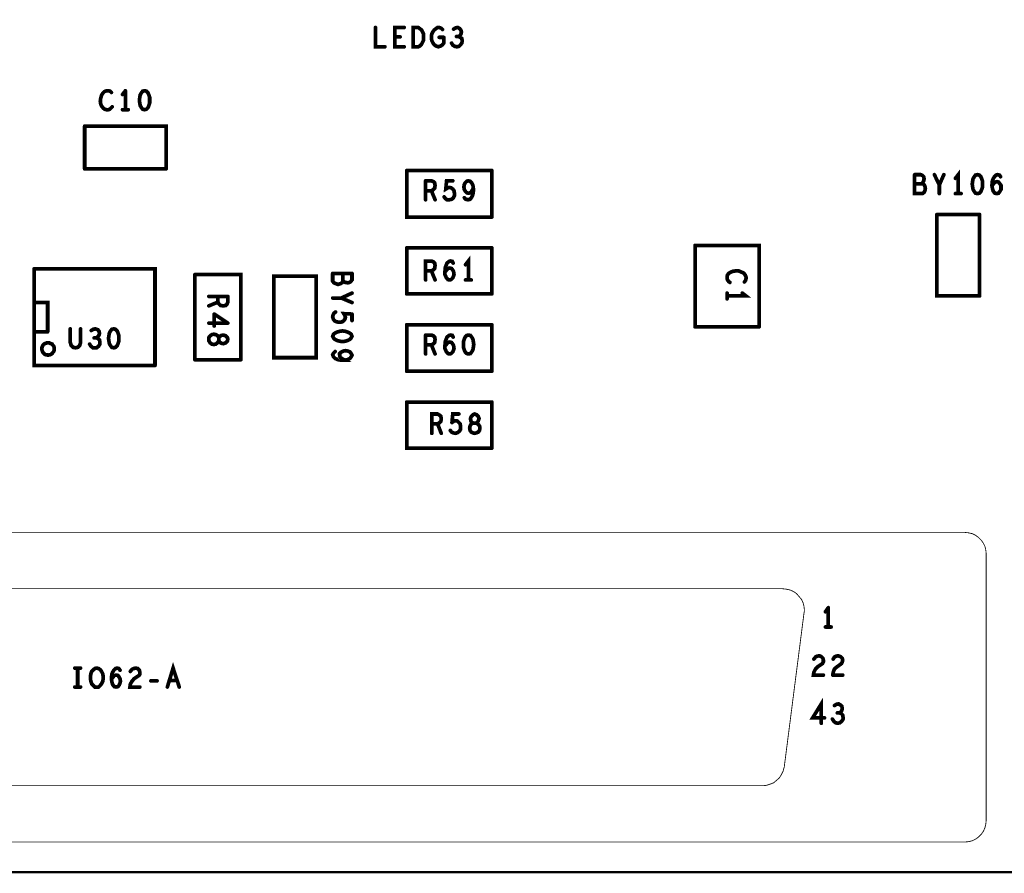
# Model space of a CAD drawing. Extents: x 23.5 to 56.6, y 21.5 to 42.6.
# Tile 4 of 38: x 28.9 to 31.3, y 30.2 to 32.3. Entities that reach past the tile are written whole.
import ezdxf

# ---------------------------------------------------------------- set-up
doc = ezdxf.new("R2010")
doc.units = 0
doc.layers.add('1', color=2, linetype='CONTINUOUS')

msp = doc.modelspace()

# ---------------------------------------------------------------- linework, layer by layer
at = {"layer": '1'}
for points, const_width in [([(51.994, 30.239), (26.584, 30.239), (26.584, 34.919)], 0.006), ([(29.802, 32.246), (29.779, 32.246), (29.779, 32.293)], 0.009), ([(29.849, 32.293), (29.826, 32.293), (29.826, 32.246), (29.849, 32.246)], 0.009), ([(29.896, 32.277), (29.893, 32.283), (29.891, 32.287), (29.887, 32.29), (29.883, 32.293), (29.871, 32.293), (29.871, 32.246), (29.883, 32.246), (29.887, 32.248), (29.891, 32.252), (29.893, 32.256), (29.896, 32.262), (29.896, 32.269), (29.896, 32.277)], 0.009), ([(29.932, 32.246), (29.926, 32.248), (29.922, 32.251), (29.919, 32.255), (29.916, 32.261), (29.915, 32.267), (29.915, 32.272), (29.916, 32.277), (29.919, 32.283), (29.922, 32.287), (29.926, 32.29), (29.93, 32.293), (29.934, 32.293), (29.939, 32.291), (29.942, 32.288)], 0.009), ([(29.981, 32.271), (29.984, 32.273), (29.987, 32.277), (29.988, 32.282), (29.987, 32.286), (29.984, 32.29), (29.979, 32.293), (29.974, 32.292), (29.969, 32.289)], 0.009), ([(29.839, 32.27), (29.826, 32.27)], 0.009), ([(29.945, 32.269), (29.945, 32.255), (29.942, 32.251), (29.938, 32.248), (29.932, 32.246)], 0.009), ([(29.945, 32.269), (29.934, 32.269)], 0.009), ([(29.964, 32.255), (29.967, 32.25), (29.972, 32.247), (29.977, 32.246), (29.982, 32.247), (29.986, 32.251), (29.989, 32.255), (29.99, 32.26), (29.989, 32.266), (29.985, 32.269), (29.981, 32.271), (29.976, 32.271)], 0.009), ([(29.117, 32.097), (29.113, 32.102), (29.111, 32.107), (29.11, 32.114), (29.111, 32.121), (29.113, 32.128), (29.116, 32.133), (29.12, 32.137)], 0.009), ([(29.137, 32.135), (29.134, 32.138), (29.13, 32.139), (29.125, 32.139), (29.12, 32.137)], 0.009), ([(29.164, 32.13), (29.171, 32.139)], 0.009), ([(29.171, 32.139), (29.171, 32.093)], 0.009), ([(29.207, 32.103), (29.21, 32.098), (29.213, 32.094), (29.218, 32.093), (29.222, 32.094), (29.226, 32.098), (29.228, 32.103), (29.23, 32.109), (29.23, 32.116), (29.23, 32.123), (29.228, 32.129), (29.226, 32.134), (29.222, 32.138), (29.218, 32.139), (29.213, 32.138), (29.21, 32.134), (29.207, 32.129), (29.206, 32.123), (29.205, 32.116), (29.206, 32.109), (29.207, 32.103)], 0.009), ([(29.117, 32.097), (29.121, 32.094), (29.125, 32.093), (29.129, 32.093), (29.133, 32.094), (29.136, 32.097), (29.139, 32.1)], 0.009), ([(29.178, 32.093), (29.164, 32.093)], 0.009), ([(29.072, 31.949), (29.072, 32.053)], 0.009), ([(29.27, 31.949), (29.27, 32.053), (29.072, 32.053)], 0.009), ([(29.072, 31.949), (29.27, 31.949)], 0.009), ([(30.062, 31.832), (29.855, 31.832), (29.855, 31.945)], 0.009), ([(30.062, 31.945), (29.855, 31.945)], 0.009), ([(30.062, 31.945), (30.062, 31.832)], 0.009), ([(31.09, 31.935), (31.09, 31.889), (31.109, 31.889)], 0.009), ([(31.09, 31.935), (31.105, 31.935)], 0.009), ([(31.109, 31.889), (31.113, 31.892), (31.115, 31.896), (31.116, 31.902), (31.115, 31.907), (31.112, 31.912), (31.108, 31.913), (31.11, 31.916), (31.112, 31.92), (31.113, 31.925), (31.112, 31.93), (31.109, 31.933), (31.105, 31.935)], 0.009), ([(31.138, 31.935), (31.15, 31.91), (31.15, 31.889)], 0.009), ([(31.15, 31.91), (31.161, 31.935)], 0.009), ([(31.189, 31.926), (31.196, 31.935), (31.196, 31.889)], 0.009), ([(31.243, 31.935), (31.238, 31.934), (31.235, 31.93), (31.232, 31.925), (31.231, 31.919), (31.23, 31.912), (31.231, 31.905), (31.232, 31.899), (31.235, 31.894), (31.238, 31.89), (31.243, 31.889), (31.247, 31.89), (31.251, 31.894), (31.253, 31.899), (31.255, 31.905), (31.255, 31.912), (31.255, 31.919), (31.253, 31.925), (31.251, 31.93), (31.247, 31.934), (31.243, 31.935)], 0.009), ([(31.281, 31.925), (31.284, 31.93), (31.288, 31.934), (31.292, 31.935), (31.296, 31.934), (31.299, 31.93)], 0.009), ([(29.901, 31.92), (29.901, 31.874)], 0.009), ([(29.924, 31.909), (29.923, 31.915), (29.92, 31.918), (29.915, 31.92), (29.901, 31.92)], 0.009), ([(29.924, 31.909), (29.923, 31.902), (29.919, 31.898), (29.915, 31.896)], 0.009), ([(29.946, 31.881), (29.949, 31.877), (29.953, 31.874), (29.959, 31.874), (29.964, 31.875), (29.968, 31.878), (29.971, 31.884), (29.971, 31.89), (29.97, 31.896), (29.967, 31.9), (29.963, 31.903), (29.959, 31.904), (29.955, 31.903), (29.95, 31.9), (29.952, 31.92), (29.967, 31.92)], 0.009), ([(29.995, 31.911), (29.994, 31.905), (29.995, 31.899), (29.998, 31.894), (30.001, 31.891)], 0.009), ([(29.995, 31.911), (29.997, 31.915)], 0.009), ([(29.997, 31.915), (30.001, 31.919), (30.005, 31.92), (30.009, 31.919), (30.013, 31.915), (30.016, 31.909), (30.017, 31.902), (30.013, 31.895), (30.01, 31.891), (30.005, 31.89), (30.001, 31.891)], 0.009), ([(31.108, 31.913), (31.09, 31.913)], 0.009), ([(31.281, 31.925), (31.279, 31.92), (31.278, 31.91), (31.279, 31.902), (31.281, 31.895), (31.285, 31.89), (31.29, 31.889), (31.294, 31.89), (31.297, 31.894), (31.3, 31.899), (31.3, 31.903), (31.3, 31.909), (31.297, 31.913), (31.294, 31.917), (31.29, 31.918), (31.286, 31.917), (31.282, 31.913), (31.278, 31.908)], 0.009), ([(29.901, 31.896), (29.915, 31.896), (29.924, 31.874)], 0.009), ([(30.016, 31.887), (30.013, 31.88), (30.009, 31.875), (30.004, 31.874)], 0.009), ([(30.016, 31.887), (30.017, 31.894), (30.017, 31.902)], 0.009), ([(31.203, 31.889), (31.189, 31.889)], 0.009), ([(29.995, 31.879), (29.999, 31.875), (30.004, 31.874)], 0.009), ([(31.144, 31.838), (31.144, 31.64), (31.248, 31.64)], 0.009), ([(31.248, 31.838), (31.144, 31.838)], 0.009), ([(31.248, 31.838), (31.248, 31.64)], 0.009), ([(29.855, 31.645), (29.855, 31.757)], 0.009), ([(30.062, 31.757), (29.855, 31.757)], 0.009), ([(30.062, 31.645), (30.062, 31.757)], 0.009), ([(30.556, 31.565), (30.556, 31.763)], 0.009), ([(30.712, 31.565), (30.712, 31.763), (30.556, 31.763)], 0.009), ([(29.915, 31.701), (29.919, 31.703), (29.923, 31.707), (29.924, 31.714), (29.923, 31.72), (29.92, 31.723), (29.915, 31.725), (29.901, 31.725), (29.901, 31.679)], 0.009), ([(29.959, 31.679), (29.955, 31.68), (29.951, 31.685), (29.948, 31.692), (29.948, 31.7), (29.949, 31.71), (29.951, 31.715), (29.953, 31.72), (29.958, 31.724), (29.962, 31.725), (29.966, 31.724), (29.968, 31.72)], 0.009), ([(29.998, 31.716), (30.005, 31.725), (30.005, 31.679)], 0.009), ([(28.949, 31.706), (28.949, 31.471), (29.243, 31.471)], 0.009), ([(29.243, 31.471), (29.243, 31.706), (28.949, 31.706)], 0.009), ([(29.675, 31.695), (29.675, 31.676), (29.678, 31.672), (29.683, 31.67), (29.688, 31.668), (29.694, 31.67), (29.699, 31.673), (29.7, 31.677)], 0.009), ([(29.722, 31.695), (29.675, 31.695)], 0.009), ([(29.7, 31.695), (29.7, 31.677), (29.702, 31.675), (29.706, 31.673), (29.712, 31.672), (29.716, 31.673), (29.719, 31.675), (29.722, 31.679), (29.722, 31.695)], 0.009), ([(29.924, 31.679), (29.915, 31.701), (29.901, 31.701)], 0.009), ([(29.964, 31.707), (29.96, 31.708), (29.955, 31.707), (29.952, 31.703), (29.948, 31.698)], 0.009), ([(29.964, 31.707), (29.967, 31.703), (29.969, 31.699), (29.97, 31.693), (29.969, 31.689), (29.967, 31.684), (29.963, 31.68), (29.959, 31.679)], 0.009), ([(30.638, 31.695), (30.635, 31.691), (30.634, 31.687), (30.634, 31.683), (30.635, 31.679), (30.638, 31.675), (30.641, 31.673)], 0.009), ([(30.638, 31.695), (30.643, 31.698), (30.648, 31.7), (30.655, 31.701), (30.662, 31.701), (30.669, 31.698), (30.674, 31.696), (30.678, 31.691), (30.68, 31.686), (30.68, 31.682), (30.679, 31.678), (30.676, 31.674)], 0.009), ([(29.34, 31.692), (29.34, 31.485)], 0.009), ([(29.452, 31.485), (29.452, 31.692), (29.34, 31.692)], 0.009), ([(29.635, 31.49), (29.635, 31.688), (29.532, 31.688), (29.532, 31.49), (29.635, 31.49)], 0.009), ([(30.012, 31.679), (29.998, 31.679)], 0.009), ([(29.722, 31.647), (29.696, 31.635), (29.675, 31.635)], 0.009), ([(29.855, 31.645), (30.062, 31.645)], 0.009), ([(30.671, 31.647), (30.68, 31.64), (30.634, 31.64)], 0.009), ([(30.634, 31.633), (30.634, 31.647)], 0.009), ([(28.982, 31.553), (28.982, 31.624), (28.95, 31.624)], 0.009), ([(29.374, 31.616), (29.396, 31.625), (29.396, 31.639)], 0.009), ([(29.42, 31.639), (29.374, 31.639)], 0.009), ([(29.396, 31.625), (29.398, 31.621)], 0.009), ([(29.398, 31.621), (29.402, 31.617), (29.409, 31.616), (29.415, 31.617), (29.418, 31.62), (29.42, 31.625), (29.42, 31.639)], 0.009), ([(29.696, 31.635), (29.722, 31.624)], 0.009), ([(29.682, 31.601), (29.678, 31.598), (29.676, 31.594), (29.675, 31.589), (29.677, 31.583), (29.68, 31.579), (29.685, 31.577), (29.692, 31.576), (29.698, 31.577), (29.702, 31.58)], 0.009), ([(29.722, 31.596), (29.702, 31.597), (29.705, 31.592), (29.706, 31.588), (29.705, 31.584), (29.702, 31.58)], 0.009), ([(29.374, 31.574), (29.42, 31.574)], 0.009), ([(29.387, 31.567), (29.387, 31.596)], 0.009), ([(29.387, 31.596), (29.42, 31.574)], 0.009), ([(29.722, 31.58), (29.722, 31.596)], 0.009), ([(28.982, 31.553), (28.95, 31.553)], 0.009), ([(29.062, 31.527), (29.06, 31.52), (29.055, 31.515), (29.05, 31.514), (29.044, 31.515), (29.039, 31.52), (29.037, 31.527), (29.037, 31.56)], 0.009), ([(29.062, 31.56), (29.062, 31.527)], 0.009), ([(29.088, 31.556), (29.093, 31.559), (29.098, 31.56)], 0.009), ([(29.098, 31.56), (29.104, 31.558), (29.107, 31.554), (29.108, 31.549), (29.107, 31.545), (29.104, 31.541), (29.1, 31.538), (29.095, 31.538)], 0.009), ([(29.132, 31.524), (29.131, 31.53), (29.13, 31.537), (29.131, 31.544), (29.132, 31.55), (29.135, 31.555), (29.138, 31.559), (29.143, 31.56), (29.147, 31.559), (29.151, 31.555), (29.153, 31.55), (29.155, 31.544), (29.155, 31.537), (29.155, 31.53), (29.153, 31.524), (29.151, 31.519), (29.147, 31.515), (29.143, 31.514), (29.138, 31.515), (29.135, 31.519), (29.132, 31.524)], 0.009), ([(29.699, 31.555), (29.692, 31.554), (29.685, 31.552), (29.681, 31.55), (29.677, 31.547), (29.675, 31.542), (29.677, 31.538), (29.681, 31.534), (29.685, 31.532), (29.692, 31.53), (29.699, 31.529), (29.706, 31.53)], 0.009), ([(29.712, 31.552), (29.706, 31.554), (29.699, 31.555)], 0.009), ([(29.712, 31.552), (29.716, 31.55), (29.72, 31.547), (29.722, 31.542), (29.72, 31.538), (29.716, 31.534), (29.712, 31.532), (29.706, 31.53)], 0.009), ([(29.855, 31.457), (29.855, 31.57)], 0.009), ([(30.062, 31.57), (29.855, 31.57)], 0.009), ([(30.062, 31.457), (30.062, 31.57)], 0.009), ([(30.556, 31.565), (30.712, 31.565)], 0.009), ([(28.998, 31.511), (28.998, 31.514), (28.997, 31.517), (28.996, 31.519), (28.994, 31.521), (28.993, 31.523), (28.99, 31.524), (28.988, 31.525), (28.986, 31.526), (28.983, 31.526), (28.98, 31.526), (28.978, 31.525), (28.975, 31.524), (28.973, 31.523), (28.971, 31.521), (28.97, 31.519), (28.969, 31.517), (28.968, 31.514), (28.968, 31.511), (28.968, 31.509), (28.969, 31.506), (28.97, 31.504), (28.971, 31.502), (28.973, 31.5), (28.975, 31.498), (28.978, 31.497), (28.98, 31.497), (28.983, 31.496), (28.986, 31.497), (28.988, 31.497), (28.99, 31.498), (28.993, 31.5), (28.994, 31.502), (28.996, 31.504), (28.997, 31.506), (28.998, 31.509), (28.998, 31.511)], 0.009), ([(29.1, 31.538), (29.104, 31.537), (29.108, 31.533), (29.109, 31.528), (29.109, 31.523), (29.106, 31.518), (29.101, 31.514)], 0.009), ([(29.396, 31.527), (29.391, 31.523), (29.386, 31.522), (29.381, 31.523), (29.377, 31.526), (29.374, 31.531), (29.374, 31.535), (29.374, 31.539), (29.377, 31.543), (29.381, 31.546), (29.386, 31.547), (29.391, 31.546), (29.396, 31.543), (29.398, 31.538), (29.398, 31.532), (29.396, 31.527)], 0.009), ([(29.398, 31.532), (29.4, 31.528), (29.404, 31.525), (29.409, 31.524), (29.415, 31.526), (29.419, 31.53), (29.42, 31.535), (29.419, 31.539), (29.415, 31.543), (29.409, 31.545)], 0.009), ([(29.398, 31.532), (29.398, 31.538), (29.4, 31.541)], 0.009), ([(29.409, 31.545), (29.404, 31.544), (29.4, 31.541)], 0.009), ([(29.901, 31.499), (29.901, 31.545)], 0.009), ([(29.901, 31.545), (29.915, 31.545), (29.92, 31.543), (29.923, 31.54), (29.924, 31.534), (29.923, 31.527), (29.919, 31.523), (29.915, 31.521), (29.924, 31.499)], 0.009), ([(29.948, 31.52), (29.949, 31.53), (29.951, 31.535), (29.953, 31.54), (29.958, 31.544), (29.962, 31.545), (29.966, 31.544), (29.968, 31.54)], 0.009), ([(29.964, 31.527), (29.96, 31.528), (29.955, 31.527), (29.952, 31.523), (29.948, 31.518)], 0.009), ([(29.959, 31.499), (29.963, 31.5), (29.967, 31.504), (29.969, 31.509), (29.97, 31.513), (29.969, 31.519), (29.967, 31.523), (29.964, 31.527)], 0.009), ([(29.993, 31.522), (29.993, 31.529), (29.995, 31.535), (29.997, 31.54)], 0.009), ([(29.997, 31.54), (30.001, 31.544), (30.005, 31.545), (30.01, 31.544), (30.013, 31.54), (30.016, 31.535), (30.017, 31.529), (30.018, 31.522), (30.017, 31.515), (30.016, 31.509), (30.013, 31.504), (30.01, 31.5), (30.005, 31.499), (30.001, 31.5)], 0.009), ([(29.101, 31.514), (29.097, 31.514), (29.092, 31.514), (29.087, 31.518), (29.084, 31.523)], 0.009), ([(29.695, 31.503), (29.692, 31.5), (29.692, 31.496), (29.693, 31.491), (29.697, 31.488), (29.704, 31.484), (29.695, 31.484), (29.688, 31.485), (29.681, 31.488), (29.677, 31.492), (29.675, 31.497), (29.677, 31.501), (29.681, 31.505)], 0.009), ([(29.706, 31.507), (29.701, 31.506), (29.695, 31.503)], 0.009), ([(29.706, 31.507), (29.712, 31.506), (29.717, 31.504), (29.72, 31.5)], 0.009), ([(29.915, 31.521), (29.901, 31.521)], 0.009), ([(29.948, 31.52), (29.948, 31.512), (29.951, 31.505), (29.955, 31.5)], 0.009), ([(29.993, 31.522), (29.993, 31.515), (29.995, 31.509), (29.997, 31.504)], 0.009), ([(29.997, 31.504), (30.001, 31.5)], 0.009), ([(29.34, 31.485), (29.452, 31.485)], 0.009), ([(29.704, 31.484), (29.711, 31.485), (29.717, 31.488), (29.72, 31.492), (29.722, 31.496), (29.72, 31.5)], 0.009), ([(29.959, 31.499), (29.955, 31.5)], 0.009), ([(29.855, 31.457), (30.062, 31.457)], 0.009), ([(29.855, 31.382), (29.855, 31.27), (30.062, 31.27)], 0.009), ([(30.062, 31.382), (29.855, 31.382)], 0.009), ([(30.062, 31.382), (30.062, 31.27)], 0.009), ([(29.93, 31.329), (29.934, 31.331), (29.938, 31.335), (29.939, 31.341), (29.938, 31.347), (29.935, 31.35), (29.93, 31.353), (29.916, 31.353), (29.916, 31.306)], 0.009), ([(29.965, 31.332), (29.967, 31.353), (29.982, 31.353)], 0.009), ([(29.978, 31.336), (29.974, 31.336), (29.97, 31.336), (29.965, 31.332)], 0.009), ([(29.978, 31.336), (29.982, 31.332), (29.985, 31.329), (29.986, 31.322), (29.986, 31.316), (29.983, 31.311)], 0.009), ([(30.01, 31.342), (30.012, 31.347), (30.016, 31.351), (30.02, 31.353)], 0.009), ([(30.01, 31.342), (30.011, 31.336), (30.014, 31.332)], 0.009), ([(30.014, 31.332), (30.017, 31.331), (30.023, 31.331), (30.026, 31.332), (30.029, 31.336), (30.031, 31.342), (30.029, 31.347), (30.025, 31.351), (30.02, 31.353)], 0.009), ([(29.939, 31.306), (29.93, 31.329), (29.916, 31.329)], 0.009), ([(29.983, 31.311), (29.979, 31.308), (29.974, 31.306), (29.968, 31.307), (29.964, 31.309), (29.961, 31.313)], 0.009), ([(30.012, 31.329), (30.009, 31.324), (30.008, 31.319), (30.009, 31.313), (30.012, 31.309), (30.016, 31.307), (30.02, 31.306), (30.024, 31.307), (30.029, 31.309), (30.032, 31.313), (30.033, 31.319), (30.032, 31.324), (30.028, 31.329), (30.023, 31.331), (30.017, 31.331), (30.012, 31.329)], 0.009), ([(27.196, 30.312), (31.212, 30.312), (31.221, 30.313), (31.23, 30.315), (31.238, 30.319), (31.245, 30.324), (31.252, 30.331), (31.257, 30.338), (31.261, 30.347), (31.263, 30.356), (31.264, 30.365), (31.264, 31.013), (31.263, 31.022), (31.261, 31.031), (31.257, 31.039), (31.252, 31.046), (31.245, 31.053), (31.238, 31.058), (31.23, 31.062), (31.221, 31.064), (31.212, 31.065), (27.196, 31.065)], 0.002), ([(27.641, 30.928), (30.769, 30.928), (30.778, 30.927), (30.787, 30.925), (30.796, 30.921), (30.803, 30.916), (30.809, 30.909), (30.815, 30.902), (30.819, 30.893), (30.821, 30.885), (30.822, 30.875), (30.821, 30.869), (30.773, 30.495)], 0.002), ([(30.873, 30.872), (30.88, 30.882)], 0.009), ([(30.88, 30.882), (30.88, 30.835)], 0.009), ([(30.887, 30.835), (30.873, 30.835)], 0.009), ([(30.858, 30.765), (30.863, 30.763), (30.867, 30.759), (30.868, 30.755), (30.868, 30.75), (30.866, 30.746), (30.854, 30.738), (30.849, 30.733), (30.845, 30.725), (30.844, 30.718), (30.868, 30.718)], 0.009), ([(30.858, 30.765), (30.853, 30.764), (30.849, 30.762), (30.845, 30.757)], 0.009), ([(30.891, 30.718), (30.892, 30.725), (30.895, 30.733), (30.901, 30.738), (30.912, 30.746), (30.914, 30.75), (30.915, 30.755), (30.914, 30.759), (30.91, 30.763), (30.904, 30.765), (30.899, 30.764), (30.895, 30.762), (30.892, 30.757)], 0.009), ([(29.048, 30.735), (29.062, 30.735)], 0.009), ([(29.055, 30.735), (29.055, 30.689)], 0.009), ([(29.087, 30.703), (29.086, 30.709), (29.086, 30.715), (29.087, 30.721), (29.089, 30.727), (29.093, 30.731), (29.097, 30.734), (29.101, 30.735), (29.106, 30.734), (29.11, 30.731), (29.113, 30.727), (29.116, 30.721), (29.117, 30.715), (29.117, 30.709), (29.116, 30.703), (29.113, 30.697), (29.11, 30.693), (29.106, 30.689), (29.101, 30.689), (29.097, 30.689), (29.093, 30.693), (29.089, 30.697), (29.087, 30.703)], 0.009), ([(29.137, 30.708), (29.141, 30.713), (29.144, 30.717), (29.149, 30.718), (29.153, 30.717), (29.156, 30.713), (29.158, 30.709), (29.159, 30.703), (29.158, 30.699), (29.156, 30.694), (29.153, 30.69), (29.148, 30.689), (29.144, 30.69), (29.14, 30.695), (29.138, 30.702), (29.137, 30.71), (29.138, 30.72), (29.14, 30.725), (29.143, 30.73), (29.147, 30.734), (29.151, 30.735), (29.155, 30.734), (29.158, 30.73)], 0.009), ([(29.183, 30.727), (29.187, 30.732), (29.191, 30.734), (29.196, 30.735), (29.201, 30.734), (29.205, 30.73), (29.206, 30.725), (29.206, 30.72), (29.204, 30.717), (29.192, 30.709), (29.187, 30.703), (29.183, 30.696), (29.182, 30.689), (29.206, 30.689)], 0.009), ([(29.273, 30.689), (29.287, 30.735), (29.302, 30.689)], 0.009), ([(30.891, 30.718), (30.915, 30.718)], 0.009), ([(29.062, 30.689), (29.048, 30.689)], 0.009), ([(29.233, 30.704), (29.248, 30.704)], 0.009), ([(29.297, 30.705), (29.278, 30.705)], 0.009), ([(30.871, 30.614), (30.842, 30.614), (30.863, 30.648), (30.863, 30.601)], 0.009), ([(30.905, 30.648), (30.9, 30.647), (30.895, 30.644)], 0.009), ([(30.905, 30.648), (30.91, 30.645), (30.913, 30.642), (30.914, 30.637), (30.913, 30.632), (30.91, 30.628), (30.907, 30.626), (30.902, 30.626)], 0.009), ([(30.907, 30.626), (30.911, 30.625), (30.915, 30.621), (30.916, 30.615), (30.916, 30.611), (30.913, 30.606), (30.908, 30.602), (30.903, 30.601), (30.898, 30.602), (30.894, 30.605), (30.89, 30.611)], 0.009), ([(30.721, 30.449), (30.73, 30.45), (30.739, 30.453), (30.747, 30.456), (30.754, 30.462), (30.761, 30.468), (30.766, 30.476), (30.77, 30.484), (30.773, 30.495)], 0.002), ([(30.721, 30.449), (27.69, 30.449)], 0.002)]:
    msp.add_lwpolyline(points, dxfattribs=dict(at, const_width=const_width))
for points, const_width in [([(29.78125, 32.293, 1), (29.77675, 32.293, 1)], 0.0045), ([(29.85125, 32.293, 1), (29.84675, 32.293, 1)], 0.0045), ([(29.82825, 32.27, 1), (29.82375, 32.27, 1)], 0.0045), ([(29.84125, 32.27, 1), (29.83675, 32.27, 1)], 0.0045), ([(29.89825, 32.277, 1), (29.89375, 32.277, 1)], 0.0045), ([(29.89825, 32.277, 1), (29.89375, 32.277, 1)], 0.0045), ([(29.93625, 32.269, 1), (29.93175, 32.269, 1)], 0.0045), ([(29.94425, 32.288, 1), (29.93975, 32.288, 1)], 0.0045), ([(29.94725, 32.269, 1), (29.94275, 32.269, 1)], 0.0045), ([(29.94725, 32.269, 1), (29.94275, 32.269, 1)], 0.0045), ([(29.97125, 32.289, 1), (29.96675, 32.289, 1)], 0.0045), ([(29.97825, 32.271, 1), (29.97375, 32.271, 1)], 0.0045), ([(29.98325, 32.271, 1), (29.97875, 32.271, 1)], 0.0045), ([(29.80425, 32.246, 1), (29.79975, 32.246, 1)], 0.0045), ([(29.85125, 32.246, 1), (29.84675, 32.246, 1)], 0.0045), ([(29.93425, 32.246, 1), (29.92975, 32.246, 1)], 0.0045), ([(29.93425, 32.246, 1), (29.92975, 32.246, 1)], 0.0045), ([(29.96625, 32.255, 1), (29.96175, 32.255, 1)], 0.0045), ([(29.12225, 32.137, 1), (29.11775, 32.137, 1)], 0.0045), ([(29.12225, 32.137, 1), (29.11775, 32.137, 1)], 0.0045), ([(29.13925, 32.135, 1), (29.13475, 32.135, 1)], 0.0045), ([(29.16625, 32.13, 1), (29.16175, 32.13, 1)], 0.0045), ([(29.17325, 32.139, 1), (29.16875, 32.139, 1)], 0.0045), ([(29.17325, 32.139, 1), (29.16875, 32.139, 1)], 0.0045), ([(29.14125, 32.1, 1), (29.13675, 32.1, 1)], 0.0045), ([(29.20925, 32.103, 1), (29.20475, 32.103, 1)], 0.0045), ([(29.20925, 32.103, 1), (29.20475, 32.103, 1)], 0.0045), ([(29.11925, 32.097, 1), (29.11475, 32.097, 1)], 0.0045), ([(29.11925, 32.097, 1), (29.11475, 32.097, 1)], 0.0045), ([(29.16625, 32.093, 1), (29.16175, 32.093, 1)], 0.0045), ([(29.17325, 32.093, 1), (29.16875, 32.093, 1)], 0.0045), ([(29.18025, 32.093, 1), (29.17575, 32.093, 1)], 0.0045), ([(29.07425, 32.053, 1), (29.06975, 32.053, 1)], 0.0045), ([(29.07425, 32.053, 1), (29.06975, 32.053, 1)], 0.0045), ([(29.07425, 31.949, 1), (29.06975, 31.949, 1)], 0.0045), ([(29.07425, 31.949, 1), (29.06975, 31.949, 1)], 0.0045), ([(29.27225, 31.949, 1), (29.26775, 31.949, 1)], 0.0045), ([(29.27225, 31.949, 1), (29.26775, 31.949, 1)], 0.0045), ([(29.85725, 31.945, 1), (29.85275, 31.945, 1)], 0.0045), ([(29.85725, 31.945, 1), (29.85275, 31.945, 1)], 0.0045), ([(30.06425, 31.945, 1), (30.05975, 31.945, 1)], 0.0045), ([(30.06425, 31.945, 1), (30.05975, 31.945, 1)], 0.0045), ([(31.09225, 31.935, 1), (31.08775, 31.935, 1)], 0.0045), ([(31.09225, 31.935, 1), (31.08775, 31.935, 1)], 0.0045), ([(31.10725, 31.935, 1), (31.10275, 31.935, 1)], 0.0045), ([(31.10725, 31.935, 1), (31.10275, 31.935, 1)], 0.0045), ([(31.14025, 31.935, 1), (31.13575, 31.935, 1)], 0.0045), ([(31.16325, 31.935, 1), (31.15875, 31.935, 1)], 0.0045), ([(31.24525, 31.935, 1), (31.24075, 31.935, 1)], 0.0045), ([(31.24525, 31.935, 1), (31.24075, 31.935, 1)], 0.0045), ([(29.90325, 31.92, 1), (29.89875, 31.92, 1)], 0.0045), ([(29.90325, 31.92, 1), (29.89875, 31.92, 1)], 0.0045), ([(29.92625, 31.909, 1), (29.92175, 31.909, 1)], 0.0045), ([(29.92625, 31.909, 1), (29.92175, 31.909, 1)], 0.0045), ([(29.96925, 31.92, 1), (29.96475, 31.92, 1)], 0.0045), ([(29.99725, 31.911, 1), (29.99275, 31.911, 1)], 0.0045), ([(29.99725, 31.911, 1), (29.99275, 31.911, 1)], 0.0045), ([(29.99925, 31.915, 1), (29.99475, 31.915, 1)], 0.0045), ([(29.99925, 31.915, 1), (29.99475, 31.915, 1)], 0.0045), ([(31.09225, 31.913, 1), (31.08775, 31.913, 1)], 0.0045), ([(31.11025, 31.913, 1), (31.10575, 31.913, 1)], 0.0045), ([(31.15225, 31.91, 1), (31.14775, 31.91, 1)], 0.0045), ([(31.19125, 31.926, 1), (31.18675, 31.926, 1)], 0.0045), ([(31.28025, 31.908, 1), (31.27575, 31.908, 1)], 0.0045), ([(31.28325, 31.925, 1), (31.27875, 31.925, 1)], 0.0045), ([(31.28325, 31.925, 1), (31.27875, 31.925, 1)], 0.0045), ([(31.30125, 31.93, 1), (31.29675, 31.93, 1)], 0.0045), ([(29.90325, 31.896, 1), (29.89875, 31.896, 1)], 0.0045), ([(29.91725, 31.896, 1), (29.91275, 31.896, 1)], 0.0045), ([(30.00325, 31.891, 1), (29.99875, 31.891, 1)], 0.0045), ([(30.00325, 31.891, 1), (29.99875, 31.891, 1)], 0.0045), ([(30.01825, 31.887, 1), (30.01375, 31.887, 1)], 0.0045), ([(30.01825, 31.887, 1), (30.01375, 31.887, 1)], 0.0045), ([(30.01925, 31.902, 1), (30.01475, 31.902, 1)], 0.0045), ([(31.11125, 31.889, 1), (31.10675, 31.889, 1)], 0.0045), ([(31.11125, 31.889, 1), (31.10675, 31.889, 1)], 0.0045), ([(31.15225, 31.889, 1), (31.14775, 31.889, 1)], 0.0045), ([(31.19125, 31.889, 1), (31.18675, 31.889, 1)], 0.0045), ([(31.19825, 31.889, 1), (31.19375, 31.889, 1)], 0.0045), ([(31.20525, 31.889, 1), (31.20075, 31.889, 1)], 0.0045), ([(29.90325, 31.874, 1), (29.89875, 31.874, 1)], 0.0045), ([(29.92625, 31.874, 1), (29.92175, 31.874, 1)], 0.0045), ([(29.94825, 31.881, 1), (29.94375, 31.881, 1)], 0.0045), ([(29.99725, 31.879, 1), (29.99275, 31.879, 1)], 0.0045), ([(30.00625, 31.874, 1), (30.00175, 31.874, 1)], 0.0045), ([(30.00625, 31.874, 1), (30.00175, 31.874, 1)], 0.0045), ([(31.14625, 31.838, 1), (31.14175, 31.838, 1)], 0.0045), ([(31.14625, 31.838, 1), (31.14175, 31.838, 1)], 0.0045), ([(31.25025, 31.838, 1), (31.24575, 31.838, 1)], 0.0045), ([(31.25025, 31.838, 1), (31.24575, 31.838, 1)], 0.0045), ([(30.06425, 31.832, 1), (30.05975, 31.832, 1)], 0.0045), ([(30.06425, 31.832, 1), (30.05975, 31.832, 1)], 0.0045), ([(29.85725, 31.757, 1), (29.85275, 31.757, 1)], 0.0045), ([(29.85725, 31.757, 1), (29.85275, 31.757, 1)], 0.0045), ([(30.06425, 31.757, 1), (30.05975, 31.757, 1)], 0.0045), ([(30.06425, 31.757, 1), (30.05975, 31.757, 1)], 0.0045), ([(30.55825, 31.763, 1), (30.55375, 31.763, 1)], 0.0045), ([(30.55825, 31.763, 1), (30.55375, 31.763, 1)], 0.0045), ([(29.97025, 31.72, 1), (29.96575, 31.72, 1)], 0.0045), ([(30.00025, 31.716, 1), (29.99575, 31.716, 1)], 0.0045), ([(28.95125, 31.706, 1), (28.94675, 31.706, 1)], 0.0045), ([(28.95125, 31.706, 1), (28.94675, 31.706, 1)], 0.0045), ([(29.67725, 31.695, 1), (29.67275, 31.695, 1)], 0.0045), ([(29.67725, 31.695, 1), (29.67275, 31.695, 1)], 0.0045), ([(29.70225, 31.695, 1), (29.69775, 31.695, 1)], 0.0045), ([(29.72425, 31.695, 1), (29.71975, 31.695, 1)], 0.0045), ([(29.72425, 31.695, 1), (29.71975, 31.695, 1)], 0.0045), ([(29.90325, 31.701, 1), (29.89875, 31.701, 1)], 0.0045), ([(29.91725, 31.701, 1), (29.91275, 31.701, 1)], 0.0045), ([(29.95025, 31.698, 1), (29.94575, 31.698, 1)], 0.0045), ([(29.96625, 31.707, 1), (29.96175, 31.707, 1)], 0.0045), ([(29.96625, 31.707, 1), (29.96175, 31.707, 1)], 0.0045), ([(30.64025, 31.695, 1), (30.63575, 31.695, 1)], 0.0045), ([(30.64025, 31.695, 1), (30.63575, 31.695, 1)], 0.0045), ([(29.34225, 31.692, 1), (29.33775, 31.692, 1)], 0.0045), ([(29.34225, 31.692, 1), (29.33775, 31.692, 1)], 0.0045), ([(29.70225, 31.677, 1), (29.69775, 31.677, 1)], 0.0045), ([(29.90325, 31.679, 1), (29.89875, 31.679, 1)], 0.0045), ([(29.92625, 31.679, 1), (29.92175, 31.679, 1)], 0.0045), ([(29.96125, 31.679, 1), (29.95675, 31.679, 1)], 0.0045), ([(29.96125, 31.679, 1), (29.95675, 31.679, 1)], 0.0045), ([(30.00025, 31.679, 1), (29.99575, 31.679, 1)], 0.0045), ([(30.00725, 31.679, 1), (30.00275, 31.679, 1)], 0.0045), ([(30.01425, 31.679, 1), (30.00975, 31.679, 1)], 0.0045), ([(30.64325, 31.673, 1), (30.63875, 31.673, 1)], 0.0045), ([(30.67825, 31.674, 1), (30.67375, 31.674, 1)], 0.0045), ([(29.72425, 31.647, 1), (29.71975, 31.647, 1)], 0.0045), ([(29.85725, 31.645, 1), (29.85275, 31.645, 1)], 0.0045), ([(29.85725, 31.645, 1), (29.85275, 31.645, 1)], 0.0045), ([(30.06425, 31.645, 1), (30.05975, 31.645, 1)], 0.0045), ([(30.06425, 31.645, 1), (30.05975, 31.645, 1)], 0.0045), ([(30.63625, 31.647, 1), (30.63175, 31.647, 1)], 0.0045), ([(30.67325, 31.647, 1), (30.66875, 31.647, 1)], 0.0045), ([(28.95225, 31.624, 1), (28.94775, 31.624, 1)], 0.0045), ([(29.37625, 31.639, 1), (29.37175, 31.639, 1)], 0.0045), ([(29.39825, 31.639, 1), (29.39375, 31.639, 1)], 0.0045), ([(29.39825, 31.625, 1), (29.39375, 31.625, 1)], 0.0045), ([(29.40025, 31.621, 1), (29.39575, 31.621, 1)], 0.0045), ([(29.40025, 31.621, 1), (29.39575, 31.621, 1)], 0.0045), ([(29.42225, 31.639, 1), (29.41775, 31.639, 1)], 0.0045), ([(29.42225, 31.639, 1), (29.41775, 31.639, 1)], 0.0045), ([(29.67725, 31.635, 1), (29.67275, 31.635, 1)], 0.0045), ([(29.69825, 31.635, 1), (29.69375, 31.635, 1)], 0.0045), ([(29.72425, 31.624, 1), (29.71975, 31.624, 1)], 0.0045), ([(30.63625, 31.64, 1), (30.63175, 31.64, 1)], 0.0045), ([(30.63625, 31.633, 1), (30.63175, 31.633, 1)], 0.0045), ([(31.25025, 31.64, 1), (31.24575, 31.64, 1)], 0.0045), ([(31.25025, 31.64, 1), (31.24575, 31.64, 1)], 0.0045), ([(29.37625, 31.616, 1), (29.37175, 31.616, 1)], 0.0045), ([(29.68425, 31.601, 1), (29.67975, 31.601, 1)], 0.0045), ([(29.37625, 31.574, 1), (29.37175, 31.574, 1)], 0.0045), ([(29.38925, 31.596, 1), (29.38475, 31.596, 1)], 0.0045), ([(29.38925, 31.596, 1), (29.38475, 31.596, 1)], 0.0045), ([(29.42225, 31.574, 1), (29.41775, 31.574, 1)], 0.0045), ([(29.42225, 31.574, 1), (29.41775, 31.574, 1)], 0.0045), ([(29.70425, 31.58, 1), (29.69975, 31.58, 1)], 0.0045), ([(29.70425, 31.58, 1), (29.69975, 31.58, 1)], 0.0045), ([(29.72425, 31.596, 1), (29.71975, 31.596, 1)], 0.0045), ([(29.72425, 31.596, 1), (29.71975, 31.596, 1)], 0.0045), ([(29.72425, 31.58, 1), (29.71975, 31.58, 1)], 0.0045), ([(28.95225, 31.553, 1), (28.94775, 31.553, 1)], 0.0045), ([(28.98425, 31.553, 1), (28.97975, 31.553, 1)], 0.0045), ([(28.98425, 31.553, 1), (28.97975, 31.553, 1)], 0.0045), ([(29.03925, 31.56, 1), (29.03475, 31.56, 1)], 0.0045), ([(29.06425, 31.56, 1), (29.05975, 31.56, 1)], 0.0045), ([(29.09025, 31.556, 1), (29.08575, 31.556, 1)], 0.0045), ([(29.10025, 31.56, 1), (29.09575, 31.56, 1)], 0.0045), ([(29.10025, 31.56, 1), (29.09575, 31.56, 1)], 0.0045), ([(29.38925, 31.567, 1), (29.38475, 31.567, 1)], 0.0045), ([(29.70125, 31.555, 1), (29.69675, 31.555, 1)], 0.0045), ([(29.70125, 31.555, 1), (29.69675, 31.555, 1)], 0.0045), ([(29.71425, 31.552, 1), (29.70975, 31.552, 1)], 0.0045), ([(29.71425, 31.552, 1), (29.70975, 31.552, 1)], 0.0045), ([(29.85725, 31.57, 1), (29.85275, 31.57, 1)], 0.0045), ([(29.85725, 31.57, 1), (29.85275, 31.57, 1)], 0.0045), ([(30.06425, 31.57, 1), (30.05975, 31.57, 1)], 0.0045), ([(30.06425, 31.57, 1), (30.05975, 31.57, 1)], 0.0045), ([(30.55825, 31.565, 1), (30.55375, 31.565, 1)], 0.0045), ([(30.55825, 31.565, 1), (30.55375, 31.565, 1)], 0.0045), ([(30.71425, 31.565, 1), (30.70975, 31.565, 1)], 0.0045), ([(30.71425, 31.565, 1), (30.70975, 31.565, 1)], 0.0045), ([(29.06425, 31.527, 1), (29.05975, 31.527, 1)], 0.0045), ([(29.06425, 31.527, 1), (29.05975, 31.527, 1)], 0.0045), ([(29.09725, 31.538, 1), (29.09275, 31.538, 1)], 0.0045), ([(29.10225, 31.538, 1), (29.09775, 31.538, 1)], 0.0045), ([(29.39825, 31.527, 1), (29.39375, 31.527, 1)], 0.0045), ([(29.39825, 31.527, 1), (29.39375, 31.527, 1)], 0.0045), ([(29.40025, 31.532, 1), (29.39575, 31.532, 1)], 0.0045), ([(29.40025, 31.532, 1), (29.39575, 31.532, 1)], 0.0045), ([(29.40225, 31.541, 1), (29.39775, 31.541, 1)], 0.0045), ([(29.40225, 31.541, 1), (29.39775, 31.541, 1)], 0.0045), ([(29.41125, 31.545, 1), (29.40675, 31.545, 1)], 0.0045), ([(29.41125, 31.545, 1), (29.40675, 31.545, 1)], 0.0045), ([(29.70825, 31.53, 1), (29.70375, 31.53, 1)], 0.0045), ([(29.70825, 31.53, 1), (29.70375, 31.53, 1)], 0.0045), ([(29.90325, 31.545, 1), (29.89875, 31.545, 1)], 0.0045), ([(29.90325, 31.545, 1), (29.89875, 31.545, 1)], 0.0045), ([(29.96625, 31.527, 1), (29.96175, 31.527, 1)], 0.0045), ([(29.96625, 31.527, 1), (29.96175, 31.527, 1)], 0.0045), ([(29.97025, 31.54, 1), (29.96575, 31.54, 1)], 0.0045), ([(29.99925, 31.54, 1), (29.99475, 31.54, 1)], 0.0045), ([(29.99925, 31.54, 1), (29.99475, 31.54, 1)], 0.0045), ([(29.00025, 31.511, 1), (28.99575, 31.511, 1)], 0.0045), ([(29.00025, 31.511, 1), (28.99575, 31.511, 1)], 0.0045), ([(29.08625, 31.523, 1), (29.08175, 31.523, 1)], 0.0045), ([(29.10325, 31.514, 1), (29.09875, 31.514, 1)], 0.0045), ([(29.10325, 31.514, 1), (29.09875, 31.514, 1)], 0.0045), ([(29.13425, 31.524, 1), (29.12975, 31.524, 1)], 0.0045), ([(29.13425, 31.524, 1), (29.12975, 31.524, 1)], 0.0045), ([(29.68325, 31.505, 1), (29.67875, 31.505, 1)], 0.0045), ([(29.69725, 31.503, 1), (29.69275, 31.503, 1)], 0.0045), ([(29.69725, 31.503, 1), (29.69275, 31.503, 1)], 0.0045), ([(29.70825, 31.507, 1), (29.70375, 31.507, 1)], 0.0045), ([(29.70825, 31.507, 1), (29.70375, 31.507, 1)], 0.0045), ([(29.90325, 31.521, 1), (29.89875, 31.521, 1)], 0.0045), ([(29.91725, 31.521, 1), (29.91275, 31.521, 1)], 0.0045), ([(29.95025, 31.52, 1), (29.94575, 31.52, 1)], 0.0045), ([(29.95025, 31.52, 1), (29.94575, 31.52, 1)], 0.0045), ([(29.95025, 31.518, 1), (29.94575, 31.518, 1)], 0.0045), ([(29.99525, 31.522, 1), (29.99075, 31.522, 1)], 0.0045), ([(29.99525, 31.522, 1), (29.99075, 31.522, 1)], 0.0045), ([(29.99925, 31.504, 1), (29.99475, 31.504, 1)], 0.0045), ([(29.99925, 31.504, 1), (29.99475, 31.504, 1)], 0.0045), ([(29.34225, 31.485, 1), (29.33775, 31.485, 1)], 0.0045), ([(29.34225, 31.485, 1), (29.33775, 31.485, 1)], 0.0045), ([(29.45425, 31.485, 1), (29.44975, 31.485, 1)], 0.0045), ([(29.45425, 31.485, 1), (29.44975, 31.485, 1)], 0.0045), ([(29.63725, 31.49, 1), (29.63275, 31.49, 1)], 0.0045), ([(29.63725, 31.49, 1), (29.63275, 31.49, 1)], 0.0045), ([(29.70625, 31.484, 1), (29.70175, 31.484, 1)], 0.0045), ([(29.72225, 31.5, 1), (29.71775, 31.5, 1)], 0.0045), ([(29.72225, 31.5, 1), (29.71775, 31.5, 1)], 0.0045), ([(29.90325, 31.499, 1), (29.89875, 31.499, 1)], 0.0045), ([(29.92625, 31.499, 1), (29.92175, 31.499, 1)], 0.0045), ([(29.95725, 31.5, 1), (29.95275, 31.5, 1)], 0.0045), ([(29.95725, 31.5, 1), (29.95275, 31.5, 1)], 0.0045), ([(29.96125, 31.499, 1), (29.95675, 31.499, 1)], 0.0045), ([(29.96125, 31.499, 1), (29.95675, 31.499, 1)], 0.0045), ([(30.00325, 31.5, 1), (29.99875, 31.5, 1)], 0.0045), ([(30.00325, 31.5, 1), (29.99875, 31.5, 1)], 0.0045), ([(29.24525, 31.471, 1), (29.24075, 31.471, 1)], 0.0045), ([(29.24525, 31.471, 1), (29.24075, 31.471, 1)], 0.0045), ([(29.85725, 31.457, 1), (29.85275, 31.457, 1)], 0.0045), ([(29.85725, 31.457, 1), (29.85275, 31.457, 1)], 0.0045), ([(30.06425, 31.457, 1), (30.05975, 31.457, 1)], 0.0045), ([(30.06425, 31.457, 1), (30.05975, 31.457, 1)], 0.0045), ([(29.85725, 31.382, 1), (29.85275, 31.382, 1)], 0.0045), ([(29.85725, 31.382, 1), (29.85275, 31.382, 1)], 0.0045), ([(30.06425, 31.382, 1), (30.05975, 31.382, 1)], 0.0045), ([(30.06425, 31.382, 1), (30.05975, 31.382, 1)], 0.0045), ([(29.98025, 31.336, 1), (29.97575, 31.336, 1)], 0.0045), ([(29.98025, 31.336, 1), (29.97575, 31.336, 1)], 0.0045), ([(29.98425, 31.353, 1), (29.97975, 31.353, 1)], 0.0045), ([(30.01225, 31.342, 1), (30.00775, 31.342, 1)], 0.0045), ([(30.01225, 31.342, 1), (30.00775, 31.342, 1)], 0.0045), ([(30.02225, 31.353, 1), (30.01775, 31.353, 1)], 0.0045), ([(30.02225, 31.353, 1), (30.01775, 31.353, 1)], 0.0045), ([(29.91825, 31.329, 1), (29.91375, 31.329, 1)], 0.0045), ([(29.93225, 31.329, 1), (29.92775, 31.329, 1)], 0.0045), ([(29.96325, 31.313, 1), (29.95875, 31.313, 1)], 0.0045), ([(29.96725, 31.332, 1), (29.96275, 31.332, 1)], 0.0045), ([(29.96725, 31.332, 1), (29.96275, 31.332, 1)], 0.0045), ([(29.98525, 31.311, 1), (29.98075, 31.311, 1)], 0.0045), ([(29.98525, 31.311, 1), (29.98075, 31.311, 1)], 0.0045), ([(30.01425, 31.329, 1), (30.00975, 31.329, 1)], 0.0045), ([(30.01425, 31.329, 1), (30.00975, 31.329, 1)], 0.0045), ([(30.01625, 31.332, 1), (30.01175, 31.332, 1)], 0.0045), ([(30.01625, 31.332, 1), (30.01175, 31.332, 1)], 0.0045), ([(29.91825, 31.306, 1), (29.91375, 31.306, 1)], 0.0045), ([(29.94125, 31.306, 1), (29.93675, 31.306, 1)], 0.0045), ([(30.06425, 31.27, 1), (30.05975, 31.27, 1)], 0.0045), ([(30.06425, 31.27, 1), (30.05975, 31.27, 1)], 0.0045), ([(30.88225, 30.882, 1), (30.87775, 30.882, 1)], 0.0045), ([(30.88225, 30.882, 1), (30.87775, 30.882, 1)], 0.0045), ([(30.87525, 30.872, 1), (30.87075, 30.872, 1)], 0.0045), ([(30.87525, 30.835, 1), (30.87075, 30.835, 1)], 0.0045), ([(30.88225, 30.835, 1), (30.87775, 30.835, 1)], 0.0045), ([(30.88925, 30.835, 1), (30.88475, 30.835, 1)], 0.0045), ([(30.86025, 30.765, 1), (30.85575, 30.765, 1)], 0.0045), ([(30.86025, 30.765, 1), (30.85575, 30.765, 1)], 0.0045), ([(29.05025, 30.735, 1), (29.04575, 30.735, 1)], 0.0045), ([(29.05725, 30.735, 1), (29.05275, 30.735, 1)], 0.0045), ([(29.06425, 30.735, 1), (29.05975, 30.735, 1)], 0.0045), ([(30.84725, 30.757, 1), (30.84275, 30.757, 1)], 0.0045), ([(30.89425, 30.757, 1), (30.88975, 30.757, 1)], 0.0045), ([(29.16025, 30.73, 1), (29.15575, 30.73, 1)], 0.0045), ([(29.18525, 30.727, 1), (29.18075, 30.727, 1)], 0.0045), ([(30.87025, 30.718, 1), (30.86575, 30.718, 1)], 0.0045), ([(30.89325, 30.718, 1), (30.88875, 30.718, 1)], 0.0045), ([(30.89325, 30.718, 1), (30.88875, 30.718, 1)], 0.0045), ([(30.91725, 30.718, 1), (30.91275, 30.718, 1)], 0.0045), ([(29.05025, 30.689, 1), (29.04575, 30.689, 1)], 0.0045), ([(29.05725, 30.689, 1), (29.05275, 30.689, 1)], 0.0045), ([(29.06425, 30.689, 1), (29.05975, 30.689, 1)], 0.0045), ([(29.08925, 30.703, 1), (29.08475, 30.703, 1)], 0.0045), ([(29.08925, 30.703, 1), (29.08475, 30.703, 1)], 0.0045), ([(29.13925, 30.708, 1), (29.13475, 30.708, 1)], 0.0045), ([(29.20825, 30.689, 1), (29.20375, 30.689, 1)], 0.0045), ([(29.23525, 30.704, 1), (29.23075, 30.704, 1)], 0.0045), ([(29.25025, 30.704, 1), (29.24575, 30.704, 1)], 0.0045), ([(29.27525, 30.689, 1), (29.27075, 30.689, 1)], 0.0045), ([(29.28025, 30.705, 1), (29.27575, 30.705, 1)], 0.0045), ([(29.29925, 30.705, 1), (29.29475, 30.705, 1)], 0.0045), ([(29.30425, 30.689, 1), (29.29975, 30.689, 1)], 0.0045), ([(30.89725, 30.644, 1), (30.89275, 30.644, 1)], 0.0045), ([(30.90725, 30.648, 1), (30.90275, 30.648, 1)], 0.0045), ([(30.90725, 30.648, 1), (30.90275, 30.648, 1)], 0.0045), ([(30.90425, 30.626, 1), (30.89975, 30.626, 1)], 0.0045), ([(30.90925, 30.626, 1), (30.90475, 30.626, 1)], 0.0045), ([(30.86525, 30.601, 1), (30.86075, 30.601, 1)], 0.0045), ([(30.87325, 30.614, 1), (30.86875, 30.614, 1)], 0.0045), ([(30.89225, 30.611, 1), (30.88775, 30.611, 1)], 0.0045), ([(30.7735, 30.495, 1), (30.7725, 30.495, 1)], 0.001), ([(30.7735, 30.495, 1), (30.7725, 30.495, 1)], 0.001), ([(30.7215, 30.449, 1), (30.7205, 30.449, 1)], 0.001), ([(30.7215, 30.449, 1), (30.7205, 30.449, 1)], 0.001)]:
    msp.add_lwpolyline(points, format="xyb", close=True, dxfattribs=dict(at, const_width=const_width))

doc.saveas('drawing.dxf')
